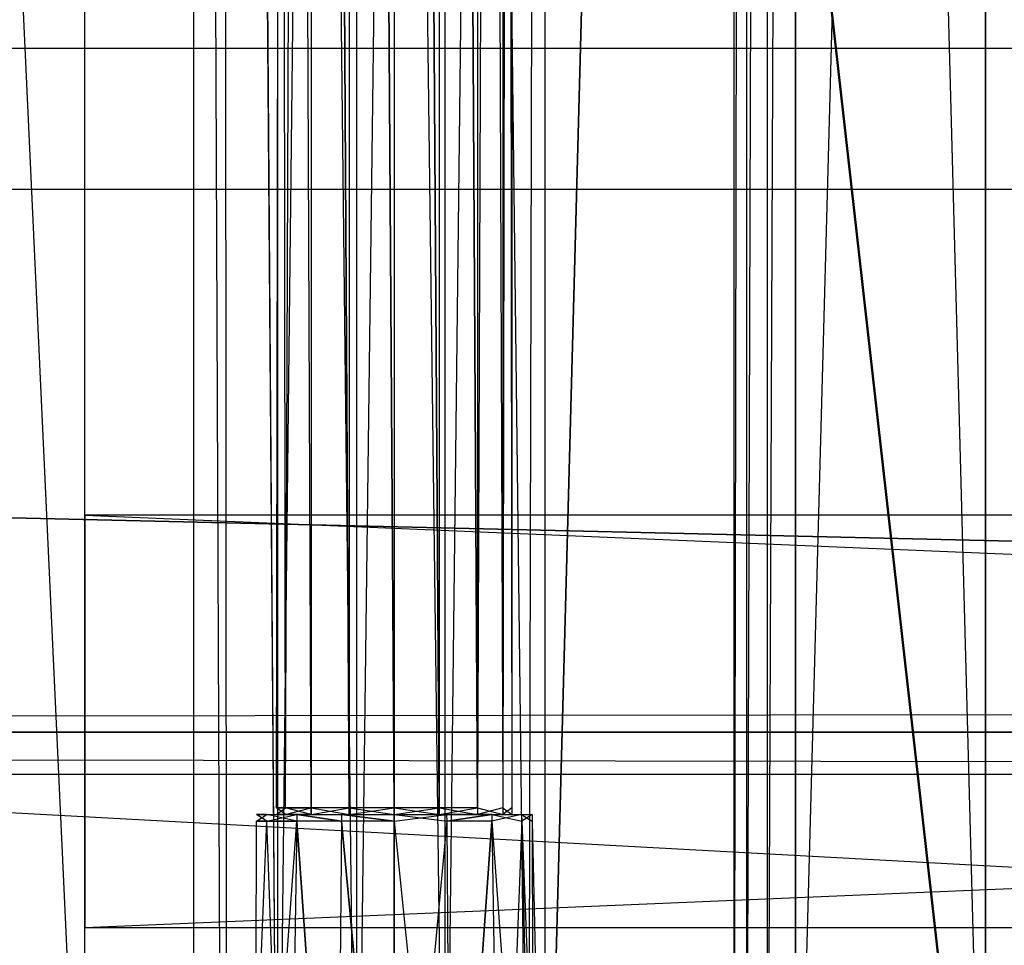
# Model space of a CAD drawing. Extents: x 0 to 1.2, y -0.5 to 0.
# Tile 22 of 41: x 0.726 to 0.7714, y -0.4598 to -0.4172. Entities that reach past the tile are written whole.
import ezdxf

# ---------------------------------------------------------------- set-up
doc = ezdxf.new("R2010")
doc.units = 0
for name, color, linetype in [('L11_KORPUS_LEGATO_BO_X_11620__Y', 7, 'CONTINUOUS'), ('L13_KORPUS_LEGATO_3_N_B14900___', 7, 'CONTINUOUS'), ('L16_KORPUS_LEGATO_0_N_B14900___', 7, 'CONTINUOUS'), ('L18_KORPUS_LEGATO_MS_X_190__Y_4', 7, 'CONTINUOUS'), ('L19_KORPUS_LEGATO_TV_X_4520__Y_', 7, 'CONTINUOUS'), ('L1_DRAWERBOX_LEGATO_REL_6_X_365', 7, 'CONTINUOUS'), ('L30_DRAWERBOX_LEGATO_NOR_4_X_36', 7, 'CONTINUOUS'), ('L33_DRAWERBOX_LEGATO_NOR_1_X_36', 7, 'CONTINUOUS'), ('L36_PLATTE_LEGATO_N_B14900__0__', 7, 'CONTINUOUS'), ('L3_DRAWERBOX_LEGATO_REL_4_X_139', 7, 'CONTINUOUS'), ('L4_DRAWERBOX_LEGATO_REL_3_X_369', 7, 'CONTINUOUS')]:
    doc.layers.add(name, color=color, linetype=linetype)

msp = doc.modelspace()

# ---------------------------------------------------------------- linework, layer by layer
at = {"layer": 'L11_KORPUS_LEGATO_BO_X_11620__Y', "color": 8}
for points, invisible_edges in [([(1.181, -0.4785, 0.02), (0.019, -0.069, 0.02), (0.019, -0.4785, 0.02), (1.181, -0.4785, 0.02)], 13), ([(0.019, -0.069, 0.02), (1.181, -0.4785, 0.02), (1.181, -0.069, 0.02), (0.019, -0.069, 0.02)], 14), ([(1.181, -0.069, 0.001), (0.019, -0.4785, 0.001), (0.019, -0.069, 0.001), (1.181, -0.069, 0.001)], 13), ([(0.019, -0.4785, 0.001), (1.181, -0.069, 0.001), (1.181, -0.4785, 0.001), (0.019, -0.4785, 0.001)], 14)]:
    msp.add_3dface(points, dxfattribs=dict(at, invisible_edges=invisible_edges))
at = {"layer": 'L13_KORPUS_LEGATO_3_N_B14900___', "color": 8}
for points, invisible_edges in [([(0.019, -0.4785, 0.483), (0.079, -0.4185, 0.483), (1.181, -0.4785, 0.483), (0.019, -0.4785, 0.483)], 10), ([(1.181, -0.4785, 0.502), (0.079, -0.4185, 0.502), (0.019, -0.4785, 0.502), (1.181, -0.4785, 0.502)], 13), ([(1.181, -0.4785, 0.483), (0.079, -0.4185, 0.483), (1.121, -0.4185, 0.483), (1.181, -0.4785, 0.483)], 15), ([(0.079, -0.4185, 0.502), (1.121, -0.4185, 0.483), (0.079, -0.4185, 0.483), (0.079, -0.4185, 0.502)], 13), ([(1.121, -0.4185, 0.483), (0.079, -0.4185, 0.502), (1.121, -0.4185, 0.502), (1.121, -0.4185, 0.483)], 14), ([(0.079, -0.4185, 0.502), (1.181, -0.4785, 0.502), (1.121, -0.4185, 0.502), (0.079, -0.4185, 0.502)], 14)]:
    msp.add_3dface(points, dxfattribs=dict(at, invisible_edges=invisible_edges))
at = {"layer": 'L16_KORPUS_LEGATO_0_N_B14900___', "color": 8}
for points, invisible_edges in [([(0.075, -0.425, 0.502), (1.15, -0.45, 0.502), (0.05, -0.45, 0.502), (0.075, -0.425, 0.502)], 13), ([(1.15, -0.45, 0.512), (0.075, -0.425, 0.512), (0.05, -0.45, 0.512), (1.15, -0.45, 0.512)], 13), ([(1.15, -0.45, 0.502), (0.075, -0.425, 0.502), (1.125, -0.425, 0.502), (1.15, -0.45, 0.502)], 14), ([(0.075, -0.425, 0.512), (1.15, -0.45, 0.512), (1.125, -0.425, 0.512), (0.075, -0.425, 0.512)], 14), ([(0.075, -0.425, 0.512), (1.125, -0.425, 0.502), (0.075, -0.425, 0.502), (0.075, -0.425, 0.512)], 13), ([(1.125, -0.425, 0.502), (0.075, -0.425, 0.512), (1.125, -0.425, 0.512), (1.125, -0.425, 0.502)], 14), ([(1.15, -0.45, 0.502), (0.05, -0.45, 0.512), (0.05, -0.45, 0.502), (1.15, -0.45, 0.502)], 13), ([(0.05, -0.45, 0.512), (1.15, -0.45, 0.502), (1.15, -0.45, 0.512), (0.05, -0.45, 0.512)], 14)]:
    msp.add_3dface(points, dxfattribs=dict(at, invisible_edges=invisible_edges))
at = {"layer": 'L18_KORPUS_LEGATO_MS_X_190__Y_4', "color": 8}
for points, invisible_edges in [([(0.729, -0.069, 0.02), (0.71, -0.478, 0.02), (0.71, -0.069, 0.02), (0.729, -0.069, 0.02)], 13), ([(0.71, -0.478, 0.02), (0.729, -0.069, 0.02), (0.729, -0.478, 0.02), (0.71, -0.478, 0.02)], 14), ([(0.729, -0.478, 0.483), (0.71, -0.069, 0.483), (0.71, -0.478, 0.483), (0.729, -0.478, 0.483)], 13), ([(0.71, -0.069, 0.483), (0.729, -0.478, 0.483), (0.729, -0.069, 0.483), (0.71, -0.069, 0.483)], 14), ([(0.729, -0.069, 0.02), (0.729, -0.478, 0.483), (0.729, -0.478, 0.02), (0.729, -0.069, 0.02)], 13), ([(0.729, -0.478, 0.483), (0.729, -0.069, 0.02), (0.729, -0.069, 0.483), (0.729, -0.478, 0.483)], 14)]:
    msp.add_3dface(points, dxfattribs=dict(at, invisible_edges=invisible_edges))
at = {"layer": 'L19_KORPUS_LEGATO_TV_X_4520__Y_', "color": 8}
for points, invisible_edges in [([(0.729, -0.459, 0.37), (0.729, -0.44, 0.3), (0.729, -0.459, 0.3), (0.729, -0.459, 0.37)], 13), ([(0.729, -0.44, 0.3), (0.729, -0.459, 0.37), (0.729, -0.44, 0.37), (0.729, -0.44, 0.3)], 14), ([(0.729, -0.44, 0.37), (1.181, -0.44, 0.3), (0.729, -0.44, 0.3), (0.729, -0.44, 0.37)], 13), ([(1.181, -0.44, 0.3), (0.729, -0.44, 0.37), (1.181, -0.44, 0.37), (1.181, -0.44, 0.3)], 14), ([(1.181, -0.44, 0.3), (0.729, -0.459, 0.3), (0.729, -0.44, 0.3), (1.181, -0.44, 0.3)], 13), ([(0.729, -0.459, 0.3), (1.181, -0.44, 0.3), (1.181, -0.459, 0.3), (0.729, -0.459, 0.3)], 14), ([(1.181, -0.459, 0.37), (0.729, -0.44, 0.37), (0.729, -0.459, 0.37), (1.181, -0.459, 0.37)], 13), ([(0.729, -0.44, 0.37), (1.181, -0.459, 0.37), (1.181, -0.44, 0.37), (0.729, -0.44, 0.37)], 14), ([(1.181, -0.459, 0.3), (0.729, -0.459, 0.37), (0.729, -0.459, 0.3), (1.181, -0.459, 0.3)], 13), ([(0.729, -0.459, 0.37), (1.181, -0.459, 0.3), (1.181, -0.459, 0.37), (0.729, -0.459, 0.37)], 14)]:
    msp.add_3dface(points, dxfattribs=dict(at, invisible_edges=invisible_edges))
at = {"layer": 'L1_DRAWERBOX_LEGATO_REL_6_X_365', "color": 8}
for points, invisible_edges in [([(0.770485, -0.48, 0.032), (0.734, -0.156, 0.032), (0.734, -0.48, 0.032), (0.770485, -0.48, 0.032)], 13), ([(0.734, -0.156, 0.032), (0.770485, -0.48, 0.032), (0.770485, -0.156, 0.032), (0.734, -0.156, 0.032)], 14), ([(0.734, -0.156, 0.032), (0.735286, -0.48, 0.10758), (0.734, -0.48, 0.032), (0.734, -0.156, 0.032)], 13), ([(0.735286, -0.48, 0.10758), (0.734, -0.156, 0.032), (0.735286, -0.156, 0.10758), (0.735286, -0.48, 0.10758)], 14), ([(0.735286, -0.156, 0.10758), (0.735533, -0.48, 0.110955), (0.735286, -0.48, 0.10758), (0.735286, -0.156, 0.10758)], 13), ([(0.735533, -0.48, 0.110955), (0.735286, -0.156, 0.10758), (0.735533, -0.156, 0.110955), (0.735533, -0.48, 0.110955)], 14), ([(0.735533, -0.156, 0.110955), (0.73788, -0.48, 0.114232), (0.735533, -0.48, 0.110955), (0.735533, -0.156, 0.110955)], 13), ([(0.73788, -0.48, 0.114232), (0.735533, -0.156, 0.110955), (0.73788, -0.156, 0.114232), (0.73788, -0.48, 0.114232)], 14), ([(0.73788, -0.156, 0.114232), (0.741526, -0.48, 0.115948), (0.73788, -0.48, 0.114232), (0.73788, -0.156, 0.114232)], 13), ([(0.741526, -0.48, 0.115948), (0.73788, -0.156, 0.114232), (0.741526, -0.156, 0.115948), (0.741526, -0.48, 0.115948)], 14), ([(0.741526, -0.156, 0.115948), (0.745589, -0.48, 0.115998), (0.741526, -0.48, 0.115948), (0.741526, -0.156, 0.115948)], 13), ([(0.745589, -0.48, 0.115998), (0.741526, -0.156, 0.115948), (0.745589, -0.156, 0.115998), (0.745589, -0.48, 0.115998)], 14), ([(0.745589, -0.156, 0.115998), (0.749428, -0.48, 0.114666), (0.745589, -0.48, 0.115998), (0.745589, -0.156, 0.115998)], 13), ([(0.749428, -0.48, 0.114666), (0.745589, -0.156, 0.115998), (0.749428, -0.156, 0.114666), (0.749428, -0.48, 0.114666)], 14), ([(0.749428, -0.48, 0.114666), (0.75018, -0.156, 0.113598), (0.75018, -0.48, 0.113598), (0.749428, -0.48, 0.114666)], 13), ([(0.75018, -0.156, 0.113598), (0.749428, -0.48, 0.114666), (0.749428, -0.156, 0.114666), (0.75018, -0.156, 0.113598)], 14), ([(0.75018, -0.48, 0.113598), (0.758889, -0.156, 0.060646), (0.758889, -0.48, 0.060646), (0.75018, -0.48, 0.113598)], 13), ([(0.758889, -0.156, 0.060646), (0.75018, -0.48, 0.113598), (0.75018, -0.156, 0.113598), (0.758889, -0.156, 0.060646)], 14), ([(0.758889, -0.48, 0.060646), (0.75947, -0.156, 0.058607), (0.75947, -0.48, 0.058607), (0.758889, -0.48, 0.060646)], 13), ([(0.75947, -0.156, 0.058607), (0.758889, -0.48, 0.060646), (0.758889, -0.156, 0.060646), (0.75947, -0.156, 0.058607)], 14), ([(0.75947, -0.48, 0.058607), (0.760433, -0.156, 0.056719), (0.760433, -0.48, 0.056719), (0.75947, -0.48, 0.058607)], 13), ([(0.760433, -0.156, 0.056719), (0.75947, -0.48, 0.058607), (0.75947, -0.156, 0.058607), (0.760433, -0.156, 0.056719)], 14), ([(0.760433, -0.48, 0.056719), (0.761741, -0.156, 0.055052), (0.761741, -0.48, 0.055052), (0.760433, -0.48, 0.056719)], 13), ([(0.761741, -0.156, 0.055052), (0.760433, -0.48, 0.056719), (0.760433, -0.156, 0.056719), (0.761741, -0.156, 0.055052)], 14), ([(0.761741, -0.156, 0.055052), (0.770485, -0.48, 0.048743), (0.761741, -0.48, 0.055052), (0.761741, -0.156, 0.055052)], 13), ([(0.770485, -0.48, 0.048743), (0.761741, -0.156, 0.055052), (0.770485, -0.156, 0.048743), (0.770485, -0.48, 0.048743)], 14), ([(0.770485, -0.48, 0.048743), (0.770485, -0.156, 0.032), (0.770485, -0.48, 0.032), (0.770485, -0.48, 0.048743)], 13), ([(0.770485, -0.156, 0.032), (0.770485, -0.48, 0.048743), (0.770485, -0.156, 0.048743), (0.770485, -0.156, 0.032)], 14)]:
    msp.add_3dface(points, dxfattribs=dict(at, invisible_edges=invisible_edges))
at = {"layer": 'L30_DRAWERBOX_LEGATO_NOR_4_X_36', "color": 8}
for points, invisible_edges in [([(0.770485, -0.4795, 0.382), (0.734, -0.1555, 0.382), (0.734, -0.4795, 0.382), (0.770485, -0.4795, 0.382)], 13), ([(0.734, -0.1555, 0.382), (0.770485, -0.4795, 0.382), (0.770485, -0.1555, 0.382), (0.734, -0.1555, 0.382)], 14), ([(0.734, -0.1555, 0.382), (0.735286, -0.4795, 0.45758), (0.734, -0.4795, 0.382), (0.734, -0.1555, 0.382)], 13), ([(0.735286, -0.4795, 0.45758), (0.734, -0.1555, 0.382), (0.735286, -0.1555, 0.45758), (0.735286, -0.4795, 0.45758)], 14), ([(0.735286, -0.1555, 0.45758), (0.735533, -0.4795, 0.460955), (0.735286, -0.4795, 0.45758), (0.735286, -0.1555, 0.45758)], 13), ([(0.735533, -0.4795, 0.460955), (0.735286, -0.1555, 0.45758), (0.735533, -0.1555, 0.460955), (0.735533, -0.4795, 0.460955)], 14), ([(0.735533, -0.1555, 0.460955), (0.73788, -0.4795, 0.464232), (0.735533, -0.4795, 0.460955), (0.735533, -0.1555, 0.460955)], 13), ([(0.73788, -0.4795, 0.464232), (0.735533, -0.1555, 0.460955), (0.73788, -0.1555, 0.464232), (0.73788, -0.4795, 0.464232)], 14), ([(0.741526, -0.1555, 0.465948), (0.73788, -0.4795, 0.464232), (0.73788, -0.1555, 0.464232), (0.741526, -0.1555, 0.465948)], 13), ([(0.73788, -0.4795, 0.464232), (0.741526, -0.1555, 0.465948), (0.741526, -0.4795, 0.465948), (0.73788, -0.4795, 0.464232)], 14), ([(0.745589, -0.1555, 0.465998), (0.741526, -0.4795, 0.465948), (0.741526, -0.1555, 0.465948), (0.745589, -0.1555, 0.465998)], 13), ([(0.741526, -0.4795, 0.465948), (0.745589, -0.1555, 0.465998), (0.745589, -0.4795, 0.465998), (0.741526, -0.4795, 0.465948)], 14), ([(0.749428, -0.1555, 0.464666), (0.745589, -0.4795, 0.465998), (0.745589, -0.1555, 0.465998), (0.749428, -0.1555, 0.464666)], 13), ([(0.745589, -0.4795, 0.465998), (0.749428, -0.1555, 0.464666), (0.749428, -0.4795, 0.464666), (0.745589, -0.4795, 0.465998)], 14), ([(0.749428, -0.4795, 0.464666), (0.75018, -0.1555, 0.463598), (0.75018, -0.4795, 0.463598), (0.749428, -0.4795, 0.464666)], 13), ([(0.75018, -0.1555, 0.463598), (0.749428, -0.4795, 0.464666), (0.749428, -0.1555, 0.464666), (0.75018, -0.1555, 0.463598)], 14), ([(0.75018, -0.4795, 0.463598), (0.758889, -0.1555, 0.410646), (0.758889, -0.4795, 0.410646), (0.75018, -0.4795, 0.463598)], 13), ([(0.758889, -0.1555, 0.410646), (0.75018, -0.4795, 0.463598), (0.75018, -0.1555, 0.463598), (0.758889, -0.1555, 0.410646)], 14), ([(0.758889, -0.4795, 0.410646), (0.75947, -0.1555, 0.408607), (0.75947, -0.4795, 0.408607), (0.758889, -0.4795, 0.410646)], 13), ([(0.75947, -0.1555, 0.408607), (0.758889, -0.4795, 0.410646), (0.758889, -0.1555, 0.410646), (0.75947, -0.1555, 0.408607)], 14), ([(0.75947, -0.4795, 0.408607), (0.760433, -0.1555, 0.406719), (0.760433, -0.4795, 0.406719), (0.75947, -0.4795, 0.408607)], 13), ([(0.760433, -0.1555, 0.406719), (0.75947, -0.4795, 0.408607), (0.75947, -0.1555, 0.408607), (0.760433, -0.1555, 0.406719)], 14), ([(0.760433, -0.4795, 0.406719), (0.761741, -0.1555, 0.405052), (0.761741, -0.4795, 0.405052), (0.760433, -0.4795, 0.406719)], 13), ([(0.761741, -0.1555, 0.405052), (0.760433, -0.4795, 0.406719), (0.760433, -0.1555, 0.406719), (0.761741, -0.1555, 0.405052)], 14), ([(0.770485, -0.1555, 0.398743), (0.761741, -0.4795, 0.405052), (0.761741, -0.1555, 0.405052), (0.770485, -0.1555, 0.398743)], 13), ([(0.761741, -0.4795, 0.405052), (0.770485, -0.1555, 0.398743), (0.770485, -0.4795, 0.398743), (0.761741, -0.4795, 0.405052)], 14), ([(0.770485, -0.4795, 0.398743), (0.770485, -0.1555, 0.382), (0.770485, -0.4795, 0.382), (0.770485, -0.4795, 0.398743)], 13), ([(0.770485, -0.1555, 0.382), (0.770485, -0.4795, 0.398743), (0.770485, -0.1555, 0.398743), (0.770485, -0.1555, 0.382)], 14)]:
    msp.add_3dface(points, dxfattribs=dict(at, invisible_edges=invisible_edges))
at = {"layer": 'L33_DRAWERBOX_LEGATO_NOR_1_X_36', "color": 8}
for points, invisible_edges in [([(1.139554, -0.1555, 0.382), (0.770485, -0.4795, 0.382), (0.770485, -0.1555, 0.382), (1.139554, -0.1555, 0.382)], 13), ([(0.770485, -0.4795, 0.382), (1.139554, -0.1555, 0.382), (1.139554, -0.4795, 0.382), (0.770485, -0.4795, 0.382)], 14), ([(1.139554, -0.4795, 0.398), (0.770485, -0.1555, 0.398), (0.770485, -0.4795, 0.398), (1.139554, -0.4795, 0.398)], 13), ([(0.770485, -0.1555, 0.398), (1.139554, -0.4795, 0.398), (1.139554, -0.1555, 0.398), (0.770485, -0.1555, 0.398)], 14), ([(0.770485, -0.4795, 0.398), (0.770485, -0.1555, 0.382), (0.770485, -0.4795, 0.382), (0.770485, -0.4795, 0.398)], 13), ([(0.770485, -0.1555, 0.382), (0.770485, -0.4795, 0.398), (0.770485, -0.1555, 0.398), (0.770485, -0.1555, 0.382)], 14)]:
    msp.add_3dface(points, dxfattribs=dict(at, invisible_edges=invisible_edges))
at = {"layer": 'L36_PLATTE_LEGATO_N_B14900__0__', "color": 8}
for points, invisible_edges in [([(1.198322, -0.498375, 0.55), (0.00192, -0.220523, 0.55), (0.00192, -0.498375, 0.55), (1.198322, -0.498375, 0.55)], 13), ([(0.00192, -0.220523, 0.55), (1.198322, -0.498375, 0.55), (0.56491, -0.305801, 0.55), (0.00192, -0.220523, 0.55)], 10), ([(1.148577, -0.448631, 0.512), (0.689972, -0.238373, 0.512), (0.69173, -0.220523, 0.512), (1.148577, -0.448631, 0.512)], 15), ([(0.690764, -0.23853, 0.55), (1.198322, -0.498375, 0.55), (0.692538, -0.220523, 0.55), (0.690764, -0.23853, 0.55)], 15), ([(1.148577, -0.448631, 0.512), (0.69173, -0.220523, 0.512), (1.148577, -0.220523, 0.512), (1.148577, -0.448631, 0.512)], 15), ([(0.692538, -0.220523, 0.55), (1.198322, -0.498375, 0.55), (1.198322, -0.220523, 0.55), (0.692538, -0.220523, 0.55)], 15), ([(1.148577, -0.448631, 0.512), (0.684765, -0.255537, 0.512), (0.689972, -0.238373, 0.512), (1.148577, -0.448631, 0.512)], 15), ([(0.685512, -0.255846, 0.55), (1.198322, -0.498375, 0.55), (0.690764, -0.23853, 0.55), (0.685512, -0.255846, 0.55)], 15), ([(1.148577, -0.448631, 0.512), (0.67631, -0.271355, 0.512), (0.684765, -0.255537, 0.512), (1.148577, -0.448631, 0.512)], 15), ([(0.676982, -0.271804, 0.55), (1.198322, -0.498375, 0.55), (0.685512, -0.255846, 0.55), (0.676982, -0.271804, 0.55)], 15), ([(1.148577, -0.448631, 0.512), (0.664931, -0.28522, 0.512), (0.67631, -0.271355, 0.512), (1.148577, -0.448631, 0.512)], 15), ([(0.665503, -0.285792, 0.55), (1.198322, -0.498375, 0.55), (0.676982, -0.271804, 0.55), (0.665503, -0.285792, 0.55)], 15), ([(1.148577, -0.448631, 0.512), (0.651066, -0.296599, 0.512), (0.664931, -0.28522, 0.512), (1.148577, -0.448631, 0.512)], 15), ([(0.651515, -0.297271, 0.55), (1.198322, -0.498375, 0.55), (0.665503, -0.285792, 0.55), (0.651515, -0.297271, 0.55)], 15), ([(1.148577, -0.448631, 0.512), (0.635248, -0.305054, 0.512), (0.651066, -0.296599, 0.512), (1.148577, -0.448631, 0.512)], 13), ([(0.635557, -0.305801, 0.55), (1.198322, -0.498375, 0.55), (0.651515, -0.297271, 0.55), (0.635557, -0.305801, 0.55)], 15), ([(1.148577, -0.448631, 0.512), (0.618084, -0.310261, 0.512), (0.635248, -0.305054, 0.512), (1.148577, -0.448631, 0.512)], 10), ([(0.56491, -0.305801, 0.55), (1.198322, -0.498375, 0.55), (0.582226, -0.311054, 0.55), (0.56491, -0.305801, 0.55)], 13), ([(0.618241, -0.311054, 0.55), (1.198322, -0.498375, 0.55), (0.635557, -0.305801, 0.55), (0.618241, -0.311054, 0.55)], 10), ([(0.051665, -0.448631, 0.512), (0.582383, -0.310261, 0.512), (1.148577, -0.448631, 0.512), (0.051665, -0.448631, 0.512)], 13), ([(1.148577, -0.448631, 0.512), (0.582383, -0.310261, 0.512), (0.600233, -0.312019, 0.512), (1.148577, -0.448631, 0.512)], 10), ([(1.148577, -0.448631, 0.512), (0.600233, -0.312019, 0.512), (0.618084, -0.310261, 0.512), (1.148577, -0.448631, 0.512)], 13), ([(0.582226, -0.311054, 0.55), (1.198322, -0.498375, 0.55), (0.600233, -0.312827, 0.55), (0.582226, -0.311054, 0.55)], 10), ([(0.600233, -0.312827, 0.55), (1.198322, -0.498375, 0.55), (0.618241, -0.311054, 0.55), (0.600233, -0.312827, 0.55)], 13), ([(1.148577, -0.448631, 0.512), (0.051665, -0.450256, 0.512), (0.051665, -0.448631, 0.512), (1.148577, -0.448631, 0.512)], 13), ([(0.051665, -0.450256, 0.512), (1.148577, -0.448631, 0.512), (1.148577, -0.450256, 0.512), (0.051665, -0.450256, 0.512)], 14), ([(0.051665, -0.450256, 0.512), (1.150281, -0.451959, 0.513069), (0.049961, -0.451959, 0.513069), (0.051665, -0.450256, 0.512)], 13), ([(1.150281, -0.451959, 0.513069), (0.051665, -0.450256, 0.512), (1.148577, -0.450256, 0.512), (1.150281, -0.451959, 0.513069)], 14), ([(0.049961, -0.451959, 0.513069), (1.197308, -0.498987, 0.542564), (0.002933, -0.498987, 0.542564), (0.049961, -0.451959, 0.513069)], 13), ([(1.197308, -0.498987, 0.542564), (0.049961, -0.451959, 0.513069), (1.150281, -0.451959, 0.513069), (1.197308, -0.498987, 0.542564)], 14)]:
    msp.add_3dface(points, dxfattribs=dict(at, invisible_edges=invisible_edges))
at = {"layer": 'L3_DRAWERBOX_LEGATO_REL_4_X_139', "color": 8}
for points, invisible_edges in [([(0.737831, -0.143525, 0.1666), (0.738243, -0.453487, 0.168674), (0.737831, -0.453487, 0.1666), (0.737831, -0.143525, 0.1666)], 13), ([(0.738243, -0.453487, 0.168674), (0.737831, -0.143525, 0.1666), (0.738243, -0.143525, 0.168674), (0.738243, -0.453487, 0.168674)], 14), ([(0.738243, -0.143525, 0.164526), (0.737831, -0.453487, 0.1666), (0.738243, -0.453487, 0.164526), (0.738243, -0.143525, 0.164526)], 13), ([(0.737831, -0.453487, 0.1666), (0.738243, -0.143525, 0.164526), (0.737831, -0.143525, 0.1666), (0.737831, -0.453487, 0.1666)], 14), ([(0.738243, -0.143525, 0.168674), (0.739418, -0.453487, 0.170432), (0.738243, -0.453487, 0.168674), (0.738243, -0.143525, 0.168674)], 13), ([(0.739418, -0.453487, 0.170432), (0.738243, -0.143525, 0.168674), (0.739418, -0.143525, 0.170432), (0.739418, -0.453487, 0.170432)], 14), ([(0.739418, -0.143525, 0.162768), (0.738243, -0.453487, 0.164526), (0.739418, -0.453487, 0.162768), (0.739418, -0.143525, 0.162768)], 13), ([(0.738243, -0.453487, 0.164526), (0.739418, -0.143525, 0.162768), (0.738243, -0.143525, 0.164526), (0.738243, -0.453487, 0.164526)], 14), ([(0.739418, -0.143525, 0.170432), (0.741176, -0.453487, 0.171607), (0.739418, -0.453487, 0.170432), (0.739418, -0.143525, 0.170432)], 13), ([(0.741176, -0.453487, 0.171607), (0.739418, -0.143525, 0.170432), (0.741176, -0.143525, 0.171607), (0.741176, -0.453487, 0.171607)], 14), ([(0.741176, -0.453487, 0.161593), (0.739418, -0.143525, 0.162768), (0.739418, -0.453487, 0.162768), (0.741176, -0.453487, 0.161593)], 13), ([(0.739418, -0.143525, 0.162768), (0.741176, -0.453487, 0.161593), (0.741176, -0.143525, 0.161593), (0.739418, -0.143525, 0.162768)], 14), ([(0.741176, -0.143525, 0.171607), (0.74325, -0.453487, 0.172019), (0.741176, -0.453487, 0.171607), (0.741176, -0.143525, 0.171607)], 13), ([(0.74325, -0.453487, 0.172019), (0.741176, -0.143525, 0.171607), (0.74325, -0.143525, 0.172019), (0.74325, -0.453487, 0.172019)], 14), ([(0.74325, -0.453487, 0.161181), (0.741176, -0.143525, 0.161593), (0.741176, -0.453487, 0.161593), (0.74325, -0.453487, 0.161181)], 13), ([(0.741176, -0.143525, 0.161593), (0.74325, -0.453487, 0.161181), (0.74325, -0.143525, 0.161181), (0.741176, -0.143525, 0.161593)], 14), ([(0.745324, -0.453487, 0.161593), (0.74325, -0.143525, 0.161181), (0.74325, -0.453487, 0.161181), (0.745324, -0.453487, 0.161593)], 13), ([(0.74325, -0.143525, 0.161181), (0.745324, -0.453487, 0.161593), (0.745324, -0.143525, 0.161593), (0.74325, -0.143525, 0.161181)], 14), ([(0.74325, -0.143525, 0.172019), (0.745324, -0.453487, 0.171607), (0.74325, -0.453487, 0.172019), (0.74325, -0.143525, 0.172019)], 13), ([(0.745324, -0.453487, 0.171607), (0.74325, -0.143525, 0.172019), (0.745324, -0.143525, 0.171607), (0.745324, -0.453487, 0.171607)], 14), ([(0.747082, -0.453487, 0.162768), (0.745324, -0.143525, 0.161593), (0.745324, -0.453487, 0.161593), (0.747082, -0.453487, 0.162768)], 13), ([(0.745324, -0.143525, 0.161593), (0.747082, -0.453487, 0.162768), (0.747082, -0.143525, 0.162768), (0.745324, -0.143525, 0.161593)], 14), ([(0.745324, -0.143525, 0.171607), (0.747082, -0.453487, 0.170432), (0.745324, -0.453487, 0.171607), (0.745324, -0.143525, 0.171607)], 13), ([(0.747082, -0.453487, 0.170432), (0.745324, -0.143525, 0.171607), (0.747082, -0.143525, 0.170432), (0.747082, -0.453487, 0.170432)], 14), ([(0.748257, -0.453487, 0.164526), (0.747082, -0.143525, 0.162768), (0.747082, -0.453487, 0.162768), (0.748257, -0.453487, 0.164526)], 13), ([(0.747082, -0.143525, 0.162768), (0.748257, -0.453487, 0.164526), (0.748257, -0.143525, 0.164526), (0.747082, -0.143525, 0.162768)], 14), ([(0.747082, -0.453487, 0.170432), (0.748257, -0.143525, 0.168674), (0.748257, -0.453487, 0.168674), (0.747082, -0.453487, 0.170432)], 13), ([(0.748257, -0.143525, 0.168674), (0.747082, -0.453487, 0.170432), (0.747082, -0.143525, 0.170432), (0.748257, -0.143525, 0.168674)], 14), ([(0.74867, -0.453487, 0.1666), (0.748257, -0.143525, 0.164526), (0.748257, -0.453487, 0.164526), (0.74867, -0.453487, 0.1666)], 13), ([(0.748257, -0.143525, 0.164526), (0.74867, -0.453487, 0.1666), (0.74867, -0.143525, 0.1666), (0.748257, -0.143525, 0.164526)], 14), ([(0.748257, -0.453487, 0.168674), (0.74867, -0.143525, 0.1666), (0.74867, -0.453487, 0.1666), (0.748257, -0.453487, 0.168674)], 13), ([(0.74867, -0.143525, 0.1666), (0.748257, -0.453487, 0.168674), (0.748257, -0.143525, 0.168674), (0.74867, -0.143525, 0.1666)], 14), ([(0.738243, -0.453487, 0.164526), (0.737831, -0.4538, 0.1666), (0.738243, -0.4538, 0.164526), (0.738243, -0.453487, 0.164526)], 13), ([(0.737831, -0.4538, 0.1666), (0.738243, -0.453487, 0.164526), (0.737831, -0.453487, 0.1666), (0.737831, -0.4538, 0.1666)], 14), ([(0.737831, -0.453487, 0.1666), (0.738243, -0.4538, 0.168674), (0.737831, -0.4538, 0.1666), (0.737831, -0.453487, 0.1666)], 13), ([(0.738243, -0.4538, 0.168674), (0.737831, -0.453487, 0.1666), (0.738243, -0.453487, 0.168674), (0.738243, -0.4538, 0.168674)], 14), ([(0.739418, -0.453487, 0.162768), (0.738243, -0.4538, 0.164526), (0.739418, -0.4538, 0.162768), (0.739418, -0.453487, 0.162768)], 13), ([(0.738243, -0.4538, 0.164526), (0.739418, -0.453487, 0.162768), (0.738243, -0.453487, 0.164526), (0.738243, -0.4538, 0.164526)], 14), ([(0.738243, -0.453487, 0.168674), (0.739418, -0.4538, 0.170432), (0.738243, -0.4538, 0.168674), (0.738243, -0.453487, 0.168674)], 13), ([(0.739418, -0.4538, 0.170432), (0.738243, -0.453487, 0.168674), (0.739418, -0.453487, 0.170432), (0.739418, -0.4538, 0.170432)], 14), ([(0.741176, -0.4538, 0.161593), (0.739418, -0.453487, 0.162768), (0.739418, -0.4538, 0.162768), (0.741176, -0.4538, 0.161593)], 13), ([(0.739418, -0.453487, 0.162768), (0.741176, -0.4538, 0.161593), (0.741176, -0.453487, 0.161593), (0.739418, -0.453487, 0.162768)], 14), ([(0.741176, -0.453487, 0.171607), (0.739418, -0.4538, 0.170432), (0.739418, -0.453487, 0.170432), (0.741176, -0.453487, 0.171607)], 13), ([(0.739418, -0.4538, 0.170432), (0.741176, -0.453487, 0.171607), (0.741176, -0.4538, 0.171607), (0.739418, -0.4538, 0.170432)], 14), ([(0.74325, -0.4538, 0.161181), (0.741176, -0.453487, 0.161593), (0.741176, -0.4538, 0.161593), (0.74325, -0.4538, 0.161181)], 13), ([(0.741176, -0.453487, 0.161593), (0.74325, -0.4538, 0.161181), (0.74325, -0.453487, 0.161181), (0.741176, -0.453487, 0.161593)], 14), ([(0.74325, -0.453487, 0.172019), (0.741176, -0.4538, 0.171607), (0.741176, -0.453487, 0.171607), (0.74325, -0.453487, 0.172019)], 13), ([(0.741176, -0.4538, 0.171607), (0.74325, -0.453487, 0.172019), (0.74325, -0.4538, 0.172019), (0.741176, -0.4538, 0.171607)], 14), ([(0.745324, -0.453487, 0.171607), (0.74325, -0.4538, 0.172019), (0.74325, -0.453487, 0.172019), (0.745324, -0.453487, 0.171607)], 13), ([(0.74325, -0.4538, 0.172019), (0.745324, -0.453487, 0.171607), (0.745324, -0.4538, 0.171607), (0.74325, -0.4538, 0.172019)], 14), ([(0.745324, -0.4538, 0.161593), (0.74325, -0.453487, 0.161181), (0.74325, -0.4538, 0.161181), (0.745324, -0.4538, 0.161593)], 13), ([(0.74325, -0.453487, 0.161181), (0.745324, -0.4538, 0.161593), (0.745324, -0.453487, 0.161593), (0.74325, -0.453487, 0.161181)], 14), ([(0.747082, -0.453487, 0.170432), (0.745324, -0.4538, 0.171607), (0.745324, -0.453487, 0.171607), (0.747082, -0.453487, 0.170432)], 13), ([(0.745324, -0.4538, 0.171607), (0.747082, -0.453487, 0.170432), (0.747082, -0.4538, 0.170432), (0.745324, -0.4538, 0.171607)], 14), ([(0.747082, -0.4538, 0.162768), (0.745324, -0.453487, 0.161593), (0.745324, -0.4538, 0.161593), (0.747082, -0.4538, 0.162768)], 13), ([(0.745324, -0.453487, 0.161593), (0.747082, -0.4538, 0.162768), (0.747082, -0.453487, 0.162768), (0.745324, -0.453487, 0.161593)], 14), ([(0.747082, -0.4538, 0.170432), (0.748257, -0.453487, 0.168674), (0.748257, -0.4538, 0.168674), (0.747082, -0.4538, 0.170432)], 13), ([(0.748257, -0.453487, 0.168674), (0.747082, -0.4538, 0.170432), (0.747082, -0.453487, 0.170432), (0.748257, -0.453487, 0.168674)], 14), ([(0.748257, -0.4538, 0.164526), (0.747082, -0.453487, 0.162768), (0.747082, -0.4538, 0.162768), (0.748257, -0.4538, 0.164526)], 13), ([(0.747082, -0.453487, 0.162768), (0.748257, -0.4538, 0.164526), (0.748257, -0.453487, 0.164526), (0.747082, -0.453487, 0.162768)], 14), ([(0.748257, -0.4538, 0.168674), (0.74867, -0.453487, 0.1666), (0.74867, -0.4538, 0.1666), (0.748257, -0.4538, 0.168674)], 13), ([(0.74867, -0.453487, 0.1666), (0.748257, -0.4538, 0.168674), (0.748257, -0.453487, 0.168674), (0.74867, -0.453487, 0.1666)], 14), ([(0.74867, -0.4538, 0.1666), (0.748257, -0.453487, 0.164526), (0.748257, -0.4538, 0.164526), (0.74867, -0.4538, 0.1666)], 13), ([(0.748257, -0.453487, 0.164526), (0.74867, -0.4538, 0.1666), (0.74867, -0.453487, 0.1666), (0.748257, -0.453487, 0.164526)], 14), ([(0.737387, -0.4538, 0.164171), (0.736897, -0.454106, 0.1666), (0.73738, -0.454106, 0.164169), (0.737387, -0.4538, 0.164171)], 13), ([(0.736897, -0.454106, 0.1666), (0.737387, -0.4538, 0.164171), (0.736904, -0.4538, 0.1666), (0.736897, -0.454106, 0.1666)], 14), ([(0.736904, -0.4538, 0.1666), (0.73738, -0.454106, 0.169031), (0.736897, -0.454106, 0.1666), (0.736904, -0.4538, 0.1666)], 13), ([(0.738243, -0.4538, 0.164526), (0.736904, -0.4538, 0.1666), (0.737387, -0.4538, 0.164171), (0.738243, -0.4538, 0.164526)], 13), ([(0.736904, -0.4538, 0.1666), (0.738243, -0.4538, 0.164526), (0.737831, -0.4538, 0.1666), (0.736904, -0.4538, 0.1666)], 14), ([(0.737831, -0.4538, 0.1666), (0.737387, -0.4538, 0.169029), (0.736904, -0.4538, 0.1666), (0.737831, -0.4538, 0.1666)], 13), ([(0.73738, -0.454106, 0.169031), (0.736904, -0.4538, 0.1666), (0.737387, -0.4538, 0.169029), (0.73738, -0.454106, 0.169031)], 14), ([(0.738762, -0.4538, 0.162112), (0.73738, -0.454106, 0.164169), (0.738758, -0.454106, 0.162107), (0.738762, -0.4538, 0.162112)], 13), ([(0.73738, -0.454106, 0.164169), (0.738762, -0.4538, 0.162112), (0.737387, -0.4538, 0.164171), (0.73738, -0.454106, 0.164169)], 14), ([(0.737387, -0.4538, 0.169029), (0.738758, -0.454106, 0.171093), (0.73738, -0.454106, 0.169031), (0.737387, -0.4538, 0.169029)], 13), ([(0.739418, -0.4538, 0.170432), (0.737387, -0.4538, 0.169029), (0.738243, -0.4538, 0.168674), (0.739418, -0.4538, 0.170432)], 13), ([(0.737387, -0.4538, 0.169029), (0.739418, -0.4538, 0.170432), (0.738762, -0.4538, 0.171088), (0.737387, -0.4538, 0.169029)], 14), ([(0.739418, -0.4538, 0.162768), (0.737387, -0.4538, 0.164171), (0.738762, -0.4538, 0.162112), (0.739418, -0.4538, 0.162768)], 13), ([(0.737387, -0.4538, 0.164171), (0.739418, -0.4538, 0.162768), (0.738243, -0.4538, 0.164526), (0.737387, -0.4538, 0.164171)], 14), ([(0.737387, -0.4538, 0.169029), (0.737831, -0.4538, 0.1666), (0.738243, -0.4538, 0.168674), (0.737387, -0.4538, 0.169029)], 14), ([(0.738758, -0.454106, 0.171093), (0.737387, -0.4538, 0.169029), (0.738762, -0.4538, 0.171088), (0.738758, -0.454106, 0.171093)], 14), ([(0.740819, -0.454106, 0.16073), (0.738762, -0.4538, 0.162112), (0.738758, -0.454106, 0.162107), (0.740819, -0.454106, 0.16073)], 13), ([(0.738762, -0.4538, 0.171088), (0.740819, -0.454106, 0.17247), (0.738758, -0.454106, 0.171093), (0.738762, -0.4538, 0.171088)], 13), ([(0.741176, -0.4538, 0.171607), (0.738762, -0.4538, 0.171088), (0.739418, -0.4538, 0.170432), (0.741176, -0.4538, 0.171607)], 13), ([(0.738762, -0.4538, 0.171088), (0.741176, -0.4538, 0.171607), (0.740821, -0.4538, 0.172464), (0.738762, -0.4538, 0.171088)], 14), ([(0.741176, -0.4538, 0.161593), (0.738762, -0.4538, 0.162112), (0.740821, -0.4538, 0.160736), (0.741176, -0.4538, 0.161593)], 13), ([(0.738762, -0.4538, 0.162112), (0.741176, -0.4538, 0.161593), (0.739418, -0.4538, 0.162768), (0.738762, -0.4538, 0.162112)], 14), ([(0.738762, -0.4538, 0.162112), (0.740819, -0.454106, 0.16073), (0.740821, -0.4538, 0.160736), (0.738762, -0.4538, 0.162112)], 14), ([(0.740819, -0.454106, 0.17247), (0.738762, -0.4538, 0.171088), (0.740821, -0.4538, 0.172464), (0.740819, -0.454106, 0.17247)], 14), ([(0.740821, -0.4538, 0.172464), (0.74325, -0.454106, 0.172953), (0.740819, -0.454106, 0.17247), (0.740821, -0.4538, 0.172464)], 13), ([(0.74325, -0.454106, 0.160247), (0.740821, -0.4538, 0.160736), (0.740819, -0.454106, 0.16073), (0.74325, -0.454106, 0.160247)], 13), ([(0.74325, -0.4538, 0.161181), (0.740821, -0.4538, 0.160736), (0.74325, -0.4538, 0.160253), (0.74325, -0.4538, 0.161181)], 13), ([(0.740821, -0.4538, 0.160736), (0.74325, -0.4538, 0.161181), (0.741176, -0.4538, 0.161593), (0.740821, -0.4538, 0.160736)], 14), ([(0.74325, -0.4538, 0.172019), (0.740821, -0.4538, 0.172464), (0.741176, -0.4538, 0.171607), (0.74325, -0.4538, 0.172019)], 13), ([(0.740821, -0.4538, 0.172464), (0.74325, -0.4538, 0.172019), (0.74325, -0.4538, 0.172947), (0.740821, -0.4538, 0.172464)], 14), ([(0.74325, -0.454106, 0.172953), (0.740821, -0.4538, 0.172464), (0.74325, -0.4538, 0.172947), (0.74325, -0.454106, 0.172953)], 14), ([(0.740821, -0.4538, 0.160736), (0.74325, -0.454106, 0.160247), (0.74325, -0.4538, 0.160253), (0.740821, -0.4538, 0.160736)], 14), ([(0.745679, -0.4538, 0.160736), (0.74325, -0.4538, 0.161181), (0.74325, -0.4538, 0.160253), (0.745679, -0.4538, 0.160736)], 13), ([(0.74325, -0.4538, 0.161181), (0.745679, -0.4538, 0.160736), (0.745324, -0.4538, 0.161593), (0.74325, -0.4538, 0.161181)], 14), ([(0.745679, -0.4538, 0.172464), (0.74325, -0.4538, 0.172019), (0.745324, -0.4538, 0.171607), (0.745679, -0.4538, 0.172464)], 13), ([(0.74325, -0.4538, 0.172019), (0.745679, -0.4538, 0.172464), (0.74325, -0.4538, 0.172947), (0.74325, -0.4538, 0.172019)], 14), ([(0.745679, -0.4538, 0.172464), (0.74325, -0.454106, 0.172953), (0.74325, -0.4538, 0.172947), (0.745679, -0.4538, 0.172464)], 13), ([(0.74325, -0.454106, 0.172953), (0.745679, -0.4538, 0.172464), (0.745682, -0.454106, 0.17247), (0.74325, -0.454106, 0.172953)], 14), ([(0.745682, -0.454106, 0.16073), (0.74325, -0.4538, 0.160253), (0.74325, -0.454106, 0.160247), (0.745682, -0.454106, 0.16073)], 13), ([(0.74325, -0.4538, 0.160253), (0.745682, -0.454106, 0.16073), (0.745679, -0.4538, 0.160736), (0.74325, -0.4538, 0.160253)], 14), ([(0.747738, -0.4538, 0.162112), (0.745324, -0.4538, 0.161593), (0.745679, -0.4538, 0.160736), (0.747738, -0.4538, 0.162112)], 13), ([(0.745324, -0.4538, 0.161593), (0.747738, -0.4538, 0.162112), (0.747082, -0.4538, 0.162768), (0.745324, -0.4538, 0.161593)], 14), ([(0.747738, -0.4538, 0.171088), (0.745324, -0.4538, 0.171607), (0.747082, -0.4538, 0.170432), (0.747738, -0.4538, 0.171088)], 13), ([(0.745324, -0.4538, 0.171607), (0.747738, -0.4538, 0.171088), (0.745679, -0.4538, 0.172464), (0.745324, -0.4538, 0.171607)], 14), ([(0.747738, -0.4538, 0.171088), (0.745682, -0.454106, 0.17247), (0.745679, -0.4538, 0.172464), (0.747738, -0.4538, 0.171088)], 13), ([(0.745682, -0.454106, 0.16073), (0.747738, -0.4538, 0.162112), (0.745679, -0.4538, 0.160736), (0.745682, -0.454106, 0.16073)], 13), ([(0.745682, -0.454106, 0.17247), (0.747738, -0.4538, 0.171088), (0.747743, -0.454106, 0.171093), (0.745682, -0.454106, 0.17247)], 14), ([(0.747738, -0.4538, 0.162112), (0.745682, -0.454106, 0.16073), (0.747743, -0.454106, 0.162107), (0.747738, -0.4538, 0.162112)], 14), ([(0.749114, -0.4538, 0.164171), (0.747082, -0.4538, 0.162768), (0.747738, -0.4538, 0.162112), (0.749114, -0.4538, 0.164171)], 13), ([(0.747082, -0.4538, 0.162768), (0.749114, -0.4538, 0.164171), (0.748257, -0.4538, 0.164526), (0.747082, -0.4538, 0.162768)], 14), ([(0.749114, -0.4538, 0.169029), (0.747082, -0.4538, 0.170432), (0.748257, -0.4538, 0.168674), (0.749114, -0.4538, 0.169029)], 13), ([(0.747082, -0.4538, 0.170432), (0.749114, -0.4538, 0.169029), (0.747738, -0.4538, 0.171088), (0.747082, -0.4538, 0.170432)], 14), ([(0.74912, -0.454106, 0.164169), (0.747738, -0.4538, 0.162112), (0.747743, -0.454106, 0.162107), (0.74912, -0.454106, 0.164169)], 13), ([(0.747738, -0.4538, 0.162112), (0.74912, -0.454106, 0.164169), (0.749114, -0.4538, 0.164171), (0.747738, -0.4538, 0.162112)], 14), ([(0.749114, -0.4538, 0.169029), (0.747743, -0.454106, 0.171093), (0.747738, -0.4538, 0.171088), (0.749114, -0.4538, 0.169029)], 14), ([(0.747743, -0.454106, 0.171093), (0.749114, -0.4538, 0.169029), (0.74912, -0.454106, 0.169031), (0.747743, -0.454106, 0.171093)], 13), ([(0.749597, -0.4538, 0.1666), (0.748257, -0.4538, 0.164526), (0.749114, -0.4538, 0.164171), (0.749597, -0.4538, 0.1666)], 13), ([(0.748257, -0.4538, 0.164526), (0.749597, -0.4538, 0.1666), (0.74867, -0.4538, 0.1666), (0.748257, -0.4538, 0.164526)], 14), ([(0.749597, -0.4538, 0.1666), (0.748257, -0.4538, 0.168674), (0.74867, -0.4538, 0.1666), (0.749597, -0.4538, 0.1666)], 13), ([(0.748257, -0.4538, 0.168674), (0.749597, -0.4538, 0.1666), (0.749114, -0.4538, 0.169029), (0.748257, -0.4538, 0.168674)], 14), ([(0.749604, -0.454106, 0.1666), (0.749114, -0.4538, 0.164171), (0.74912, -0.454106, 0.164169), (0.749604, -0.454106, 0.1666)], 13), ([(0.749114, -0.4538, 0.164171), (0.749604, -0.454106, 0.1666), (0.749597, -0.4538, 0.1666), (0.749114, -0.4538, 0.164171)], 14), ([(0.749597, -0.4538, 0.1666), (0.74912, -0.454106, 0.169031), (0.749114, -0.4538, 0.169029), (0.749597, -0.4538, 0.1666)], 14), ([(0.74912, -0.454106, 0.169031), (0.749597, -0.4538, 0.1666), (0.749604, -0.454106, 0.1666), (0.74912, -0.454106, 0.169031)], 13), ([(0.736897, -0.454106, 0.1666), (0.736841, -0.4803, 0.169255), (0.736313, -0.4803, 0.1666), (0.736897, -0.454106, 0.1666)], 13), ([(0.73738, -0.454106, 0.164169), (0.736313, -0.4803, 0.1666), (0.736841, -0.4803, 0.163945), (0.73738, -0.454106, 0.164169)], 13), ([(0.736313, -0.4803, 0.1666), (0.73738, -0.454106, 0.164169), (0.736897, -0.454106, 0.1666), (0.736313, -0.4803, 0.1666)], 14), ([(0.736841, -0.4803, 0.169255), (0.736897, -0.454106, 0.1666), (0.73738, -0.454106, 0.169031), (0.736841, -0.4803, 0.169255)], 14), ([(0.73738, -0.454106, 0.169031), (0.738345, -0.4803, 0.171505), (0.736841, -0.4803, 0.169255), (0.73738, -0.454106, 0.169031)], 13), ([(0.738758, -0.454106, 0.162107), (0.736841, -0.4803, 0.163945), (0.738345, -0.4803, 0.161695), (0.738758, -0.454106, 0.162107)], 13), ([(0.736841, -0.4803, 0.163945), (0.738758, -0.454106, 0.162107), (0.73738, -0.454106, 0.164169), (0.736841, -0.4803, 0.163945)], 14), ([(0.738345, -0.4803, 0.171505), (0.73738, -0.454106, 0.169031), (0.738758, -0.454106, 0.171093), (0.738345, -0.4803, 0.171505)], 14), ([(0.738758, -0.454106, 0.171093), (0.740595, -0.4803, 0.173009), (0.738345, -0.4803, 0.171505), (0.738758, -0.454106, 0.171093)], 13), ([(0.740595, -0.4803, 0.160191), (0.738758, -0.454106, 0.162107), (0.738345, -0.4803, 0.161695), (0.740595, -0.4803, 0.160191)], 13), ([(0.740595, -0.4803, 0.173009), (0.738758, -0.454106, 0.171093), (0.740819, -0.454106, 0.17247), (0.740595, -0.4803, 0.173009)], 14), ([(0.738758, -0.454106, 0.162107), (0.740595, -0.4803, 0.160191), (0.740819, -0.454106, 0.16073), (0.738758, -0.454106, 0.162107)], 14), ([(0.74325, -0.4803, 0.159663), (0.740819, -0.454106, 0.16073), (0.740595, -0.4803, 0.160191), (0.74325, -0.4803, 0.159663)], 13), ([(0.740819, -0.454106, 0.17247), (0.74325, -0.4803, 0.173537), (0.740595, -0.4803, 0.173009), (0.740819, -0.454106, 0.17247)], 13), ([(0.740819, -0.454106, 0.16073), (0.74325, -0.4803, 0.159663), (0.74325, -0.454106, 0.160247), (0.740819, -0.454106, 0.16073)], 14), ([(0.74325, -0.4803, 0.173537), (0.740819, -0.454106, 0.17247), (0.74325, -0.454106, 0.172953), (0.74325, -0.4803, 0.173537)], 14), ([(0.745905, -0.4803, 0.160191), (0.74325, -0.454106, 0.160247), (0.74325, -0.4803, 0.159663), (0.745905, -0.4803, 0.160191)], 13), ([(0.74325, -0.454106, 0.160247), (0.745905, -0.4803, 0.160191), (0.745682, -0.454106, 0.16073), (0.74325, -0.454106, 0.160247)], 14), ([(0.745682, -0.454106, 0.17247), (0.74325, -0.4803, 0.173537), (0.74325, -0.454106, 0.172953), (0.745682, -0.454106, 0.17247)], 13), ([(0.74325, -0.4803, 0.173537), (0.745682, -0.454106, 0.17247), (0.745905, -0.4803, 0.173009), (0.74325, -0.4803, 0.173537)], 14), ([(0.745905, -0.4803, 0.160191), (0.747743, -0.454106, 0.162107), (0.745682, -0.454106, 0.16073), (0.745905, -0.4803, 0.160191)], 13), ([(0.747743, -0.454106, 0.171093), (0.745905, -0.4803, 0.173009), (0.745682, -0.454106, 0.17247), (0.747743, -0.454106, 0.171093)], 13), ([(0.747743, -0.454106, 0.162107), (0.745905, -0.4803, 0.160191), (0.748156, -0.4803, 0.161695), (0.747743, -0.454106, 0.162107)], 14), ([(0.745905, -0.4803, 0.173009), (0.747743, -0.454106, 0.171093), (0.748156, -0.4803, 0.171505), (0.745905, -0.4803, 0.173009)], 14), ([(0.74912, -0.454106, 0.169031), (0.748156, -0.4803, 0.171505), (0.747743, -0.454106, 0.171093), (0.74912, -0.454106, 0.169031)], 14), ([(0.749659, -0.4803, 0.163945), (0.747743, -0.454106, 0.162107), (0.748156, -0.4803, 0.161695), (0.749659, -0.4803, 0.163945)], 13), ([(0.747743, -0.454106, 0.162107), (0.749659, -0.4803, 0.163945), (0.74912, -0.454106, 0.164169), (0.747743, -0.454106, 0.162107)], 14), ([(0.748156, -0.4803, 0.171505), (0.74912, -0.454106, 0.169031), (0.749659, -0.4803, 0.169255), (0.748156, -0.4803, 0.171505)], 13), ([(0.749604, -0.454106, 0.1666), (0.749659, -0.4803, 0.169255), (0.74912, -0.454106, 0.169031), (0.749604, -0.454106, 0.1666)], 14), ([(0.750188, -0.4803, 0.1666), (0.74912, -0.454106, 0.164169), (0.749659, -0.4803, 0.163945), (0.750188, -0.4803, 0.1666)], 13), ([(0.74912, -0.454106, 0.164169), (0.750188, -0.4803, 0.1666), (0.749604, -0.454106, 0.1666), (0.74912, -0.454106, 0.164169)], 14), ([(0.749659, -0.4803, 0.169255), (0.749604, -0.454106, 0.1666), (0.750188, -0.4803, 0.1666), (0.749659, -0.4803, 0.169255)], 13)]:
    msp.add_3dface(points, dxfattribs=dict(at, invisible_edges=invisible_edges))
at = {"layer": 'L4_DRAWERBOX_LEGATO_REL_3_X_369', "color": 8}
for points, invisible_edges in [([(1.139515, -0.48, 0.048), (0.770485, -0.156, 0.048), (0.770485, -0.48, 0.048), (1.139515, -0.48, 0.048)], 13), ([(0.770485, -0.156, 0.048), (1.139515, -0.48, 0.048), (1.139515, -0.156, 0.048), (0.770485, -0.156, 0.048)], 14), ([(0.770485, -0.156, 0.032), (1.139515, -0.48, 0.032), (0.770485, -0.48, 0.032), (0.770485, -0.156, 0.032)], 13), ([(1.139515, -0.48, 0.032), (0.770485, -0.156, 0.032), (1.139515, -0.156, 0.032), (1.139515, -0.48, 0.032)], 14), ([(0.770485, -0.48, 0.048), (0.770485, -0.156, 0.032), (0.770485, -0.48, 0.032), (0.770485, -0.48, 0.048)], 13), ([(0.770485, -0.156, 0.032), (0.770485, -0.48, 0.048), (0.770485, -0.156, 0.048), (0.770485, -0.156, 0.032)], 14)]:
    msp.add_3dface(points, dxfattribs=dict(at, invisible_edges=invisible_edges))

doc.saveas('drawing.dxf')
